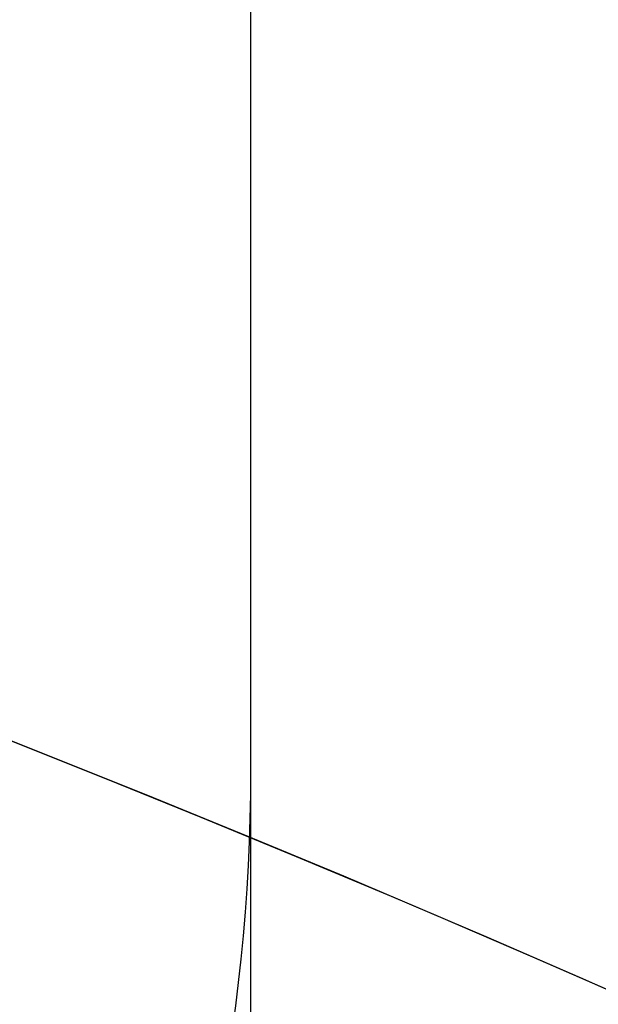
# Model space of a CAD drawing. Header units: millimetres. Extents: x -273 to 273, y -262 to 262.
# Tile 188 of 256: x 0.9641 to 1.054, y 2.4019 to 2.5548. Entities that reach past the tile are written whole.
import ezdxf

# ---------------------------------------------------------------- set-up
doc = ezdxf.new("R2010")
doc.units = ezdxf.units.MM
doc.header["$MEASUREMENT"] = 0
doc.layers.add('Default', color=7, linetype='Continuous', true_color=0x000000)

# ---------------------------------------------------------------- blocks, each defined once
blk = doc.blocks.new('Block 01')
at = {"layer": 'Default', "color": 9, "true_color": 0xbfbfbf, "extrusion": (0.8660254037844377, 0.5000000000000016, -5.279685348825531e-16)}
blk.add_arc((-78.44800649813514, 794.3495265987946, 0.9999999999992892), 80.70000000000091, 206.9628232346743, 345.6440204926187, dxfattribs=at)
at = {"layer": 'Default', "color": 9, "true_color": 0xbfbfbf, "extrusion": (0.8660254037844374, 0.500000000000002, 0)}
blk.add_arc((-78.44800649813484, 794.3495265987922, 0.9999999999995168), 80.70000000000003, 327.7092750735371, 345.6440204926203, dxfattribs=at)
at = {"layer": 'Default', "color": 9, "true_color": 0xbfbfbf, "extrusion": (0.8660251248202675, 0.5000004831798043, 4.920157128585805e-08)}
blk.add_arc((-78.44795629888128, 794.3495472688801, 0.699953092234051), 81.00005451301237, 206.4972365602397, 343.5820834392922, dxfattribs=at)
at = {"layer": 'Default', "color": 9, "true_color": 0xbfbfbf, "extrusion": (0.8660254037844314, 0.5000000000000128, 0)}
for centre, radius, start, end in [((-78.44800649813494, 794.3495265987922, -0.2865147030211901), 80.99999999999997, 204.7187670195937, 344.3612688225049), ((-78.4480064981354, 794.3495265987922), 78.99999999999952, 200.7020724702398, 348.550723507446)]:
    blk.add_arc(centre, radius, start, end, dxfattribs=at)
at = {"layer": 'Default', "color": 9, "true_color": 0xbfbfbf, "extrusion": (0.8660254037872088, 0.4999999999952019, 1.495327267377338e-12)}
blk.add_arc((-78.44800649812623, 794.3495265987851, -0.6999999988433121), 80.99999999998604, 205.9708691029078, 344.9246180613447, dxfattribs=at)
at = {"layer": 'Default', "color": 9, "true_color": 0xbfbfbf, "extrusion": (0.8660257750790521, 0.4999993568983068, -8.259251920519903e-08)}
blk.add_arc((-78.44796545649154, 794.3495442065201, -0.9999507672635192), 80.70004528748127, 206.5528344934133, 346.1401302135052, dxfattribs=at)
at = {"layer": 'Default', "color": 9, "true_color": 0xbfbfbf, "extrusion": (0.8660254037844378, 0.5000000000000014, -3.144865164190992e-16)}
blk.add_arc((-78.44800649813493, 794.3495265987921, -1.000000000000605), 79.29999999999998, 200.1706463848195, 348.5946197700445, dxfattribs=at)
at = {"layer": 'Default', "color": 9, "true_color": 0xbfbfbf, "extrusion": (0.866025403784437, 0.5000000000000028, 3.158154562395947e-16)}
blk.add_arc((-78.44800649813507, 794.3495265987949, -0.7000000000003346), 79.00000000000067, 200.2130654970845, 348.5507235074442, dxfattribs=at)
at = {"layer": 'Default', "color": 9, "true_color": 0xbfbfbf}
for points, knots in [([(0.9999999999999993, 0.9625595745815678, 779.189699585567), (0.9999999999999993, 1.280998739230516, 768.9222849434), (0.9999999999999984, 1.608226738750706, 758.6551502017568), (0.9999999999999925, 2.16290841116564, 741.7134129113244), (0.9999999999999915, 2.385163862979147, 735.0386403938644), (0.9999999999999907, 2.680020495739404, 726.3185048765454), (0.9999999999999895, 2.749496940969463, 724.2730361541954), (0.9999999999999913, 2.950221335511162, 718.3886082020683), (0.9999999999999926, 3.082223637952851, 714.5496747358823), (0.9999999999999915, 3.277304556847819, 708.9117359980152), (0.9999999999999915, 3.339734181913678, 707.1127082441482), (0.9999999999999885, 3.555340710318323, 700.9136911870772), (0.9999999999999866, 3.70928984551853, 696.5137288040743), (0.9999999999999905, 3.950457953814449, 689.6254209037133), (0.9999999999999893, 4.037597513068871, 687.1370725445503), (0.9999999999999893, 4.243346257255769, 681.2464907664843), (0.9999999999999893, 4.361796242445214, 677.8442516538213), (0.9999999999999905, 4.515059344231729, 673.3905213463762), (0.9999999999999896, 4.551104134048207, 672.3390726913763), (0.9999999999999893, 4.654748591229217, 669.3007794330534), (0.9999999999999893, 4.721901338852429, 667.3139195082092), (0.9999999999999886, 4.819302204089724, 664.3890582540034), (0.9999999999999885, 4.850315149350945, 663.4510824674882), (0.9999999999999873, 4.939106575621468, 660.7418510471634), (0.9999999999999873, 4.996199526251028, 658.9705727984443), (0.9999999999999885, 5.078196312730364, 656.3635239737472), (0.9999999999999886, 5.104171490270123, 655.5277872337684), (0.9999999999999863, 5.178117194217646, 653.1145003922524), (0.9999999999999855, 5.225159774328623, 651.5369216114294), (0.9999999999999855, 5.29177571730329, 649.2151569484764), (0.9999999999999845, 5.312728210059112, 648.4710108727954), (0.9999999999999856, 5.371892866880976, 646.3223061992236), (0.9999999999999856, 5.408934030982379, 644.9177149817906), (0.9999999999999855, 5.460257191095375, 642.8504632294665), (0.9999999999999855, 5.476222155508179, 642.1878448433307), (0.9999999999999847, 5.520726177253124, 640.2741157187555), (0.9999999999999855, 5.547853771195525, 639.0229716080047), (0.9999999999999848, 5.58403775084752, 637.1812211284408), (0.9999999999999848, 5.595070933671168, 636.5906540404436), (0.9999999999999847, 5.633113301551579, 634.4275768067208), (0.9999999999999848, 5.656253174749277, 632.854995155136), (0.9999999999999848, 5.683104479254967, 630.3453829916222), (0.9999999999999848, 5.690876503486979, 629.4083981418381), (0.9999999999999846, 5.704959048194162, 626.7757251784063), (0.9999999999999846, 5.705103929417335, 625.0799908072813), (0.9999999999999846, 5.686627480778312, 622.6148386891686), (0.9999999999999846, 5.678186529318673, 621.8453577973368), (0.9999999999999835, 5.64545024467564, 619.6685621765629), (0.9999999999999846, 5.613843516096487, 618.2613429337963), (0.9999999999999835, 5.547641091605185, 616.2076259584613), (0.9999999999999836, 5.523868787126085, 615.5607945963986), (0.9999999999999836, 5.446622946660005, 613.7124725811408), (0.9999999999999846, 5.385124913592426, 612.5113068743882), (0.9999999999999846, 5.275243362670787, 610.7489796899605), (0.9999999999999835, 5.237283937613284, 610.1871802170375), (0.9999999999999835, 5.118499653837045, 608.5617062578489), (0.9999999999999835, 5.029625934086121, 607.4986175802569), (0.9999999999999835, 4.881019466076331, 605.9291952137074), (0.9999999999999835, 4.83032082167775, 605.4220101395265), (0.9999999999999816, 4.673910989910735, 603.9353326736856), (0.9999999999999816, 4.560934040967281, 602.956608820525), (0.9999999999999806, 4.379236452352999, 601.5028346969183), (0.9999999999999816, 4.317553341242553, 601.0269018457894), (0.9999999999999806, 4.12857482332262, 599.6160337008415), (0.9999999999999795, 3.995433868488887, 598.6818870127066), (0.9999999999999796, 3.786684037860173, 597.287361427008), (0.9999999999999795, 3.716032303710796, 596.826235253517), (0.9999999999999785, 3.50066539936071, 595.4488499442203), (0.9999999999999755, 3.351765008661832, 594.5332490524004), (0.9999999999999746, 3.122282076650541, 593.1623081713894), (0.9999999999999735, 3.044892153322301, 592.7064300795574), (0.9999999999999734, 2.732205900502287, 590.8863798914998), (0.9999999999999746, 2.48970919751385, 589.5234549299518), (0.9999999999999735, 2.078471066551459, 587.25494673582), (0.9999999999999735, 1.91220008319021, 586.3489072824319), (0.9999999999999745, 1.410808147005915, 583.632654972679), (0.9999999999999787, 1.072868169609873, 581.822963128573), (0.9999999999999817, 0.5711502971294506, 579.1065381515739), (0.9999999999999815, 0.4046971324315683, 578.2002993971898), (0.9999999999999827, -0.09076097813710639, 575.4739079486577), (0.9999999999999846, -0.4145497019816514, 573.6527914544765), (0.9999999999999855, -0.8824460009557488, 570.9120456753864), (0.9999999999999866, -1.035911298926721, 569.9940308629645), (0.9999999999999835, -1.488219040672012, 567.219143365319), (0.9999999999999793, -1.775493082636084, 565.3603697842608), (0.9999999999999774, -2.18030329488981, 562.5551785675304), (0.9999999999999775, -2.311710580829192, 561.6107802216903), (0.9999999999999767, -2.6956154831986, 558.739862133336), (0.9999999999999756, -2.932182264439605, 556.8112103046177), (0.9999999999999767, -3.257130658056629, 553.8923683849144), (0.9999999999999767, -3.36147088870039, 552.9039599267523), (0.9999999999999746, -3.663546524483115, 549.8806416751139), (0.9999999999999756, -3.843391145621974, 547.8439591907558), (0.9999999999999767, -4.083989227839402, 544.7530731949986), (0.9999999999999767, -4.160288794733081, 543.7000679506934), (0.9999999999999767, -4.379039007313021, 540.4594946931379), (0.9999999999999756, -4.504346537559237, 538.2707934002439), (0.9999999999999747, -4.668144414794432, 534.9404097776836), (0.9999999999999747, -4.719466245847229, 533.7993364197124), (0.9999999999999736, -4.865625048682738, 530.2683522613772), (0.9999999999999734, -4.946798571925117, 527.8778965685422), (0.9999999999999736, -5.053184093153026, 524.2318923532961), (0.9999999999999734, -5.086627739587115, 522.9765634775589), (0.9999999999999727, -5.166318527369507, 519.7554249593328), (0.9999999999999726, -5.209125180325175, 517.7895314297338), (0.9999999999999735, -5.261845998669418, 515.1450833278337), (0.9999999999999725, -5.274934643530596, 514.4665890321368), (0.9999999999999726, -5.313790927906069, 512.3949672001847), (0.9999999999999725, -5.338397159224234, 511.0018180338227), (0.9999999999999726, -5.374120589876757, 508.8936473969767), (0.9999999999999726, -5.385971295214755, 508.1786381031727), (0.9999999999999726, -5.421515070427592, 505.9960504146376), (0.9999999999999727, -5.44455021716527, 504.5284613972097), (0.9999999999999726, -5.478716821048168, 502.3080902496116), (0.9999999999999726, -5.490179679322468, 501.5553131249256), (0.9999999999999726, -5.524920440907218, 499.2587152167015), (0.9999999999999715, -5.547960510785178, 497.7148908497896), (0.9999999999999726, -5.582803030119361, 495.3799789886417), (0.9999999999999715, -5.594605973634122, 494.5888914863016), (0.9999999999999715, -5.630680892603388, 492.1773672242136), (0.9999999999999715, -5.655055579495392, 490.5569319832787), (0.9999999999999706, -5.692442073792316, 488.1072702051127), (0.9999999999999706, -5.705190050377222, 487.2780396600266), (0.9999999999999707, -5.74436228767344, 484.7528019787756), (0.9999999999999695, -5.771155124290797, 483.0568005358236), (0.9999999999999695, -5.812589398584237, 480.4943105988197), (0.9999999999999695, -5.826764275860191, 479.6278145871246), (0.9999999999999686, -5.870422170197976, 476.9922073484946), (0.9999999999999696, -5.900470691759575, 475.2231054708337), (0.9999999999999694, -5.94709219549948, 472.5518411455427), (0.9999999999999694, -5.963052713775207, 471.6496680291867), (0.9999999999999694, -6.012209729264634, 468.9091680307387), (0.9999999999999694, -6.046105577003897, 467.0708536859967), (0.9999999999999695, -6.098688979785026, 464.2970022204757), (0.9999999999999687, -6.116670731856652, 463.3614517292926), (0.9999999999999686, -6.171965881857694, 460.5236705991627), (0.9999999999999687, -6.210054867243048, 458.6214550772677), (0.9999999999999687, -6.269009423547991, 455.7533387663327), (0.9999999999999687, -6.289124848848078, 454.7874225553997), (0.9999999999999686, -6.350823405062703, 451.8621084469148), (0.9999999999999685, -6.393205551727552, 449.9027274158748), (0.9999999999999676, -6.458574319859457, 446.9508051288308), (0.9999999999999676, -6.480812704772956, 445.9582472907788), (0.9999999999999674, -6.548807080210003, 442.9572863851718), (0.9999999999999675, -6.595336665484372, 440.9489008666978), (0.9999999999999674, -6.666795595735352, 437.9257695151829), (0.9999999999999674, -6.691023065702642, 436.9110070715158), (0.9999999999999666, -6.764833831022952, 433.8484250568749), (0.9999999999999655, -6.815119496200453, 431.8006224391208), (0.9999999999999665, -6.891976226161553, 428.7210187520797), (0.9999999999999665, -6.917935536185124, 427.689202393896), (0.9999999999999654, -7.023149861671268, 423.5381438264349), (0.9999999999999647, -7.103971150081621, 420.4189414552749), (0.9999999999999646, -7.241138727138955, 415.2075659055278), (0.9999999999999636, -7.296784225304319, 413.1153741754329), (0.9999999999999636, -7.437003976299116, 407.8807120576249), (0.9999999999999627, -7.522078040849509, 404.7382550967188), (0.9999999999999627, -7.635937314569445, 400.5500160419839), (0.9999999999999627, -7.664407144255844, 399.5042253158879), (0.9999999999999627, -7.749700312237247, 396.3732967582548), (0.9999999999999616, -7.806582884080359, 394.2881605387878), (0.9999999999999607, -7.891672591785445, 391.1648765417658), (0.9999999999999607, -7.919936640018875, 390.1267303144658), (0.9999999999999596, -8.004297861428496, 387.0239288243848), (0.9999999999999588, -8.060283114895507, 384.9592705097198), (0.9999999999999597, -8.14361918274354, 381.8691233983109), (0.9999999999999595, -8.171199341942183, 380.8436407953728), (0.9999999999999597, -8.253224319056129, 377.7832600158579), (0.9999999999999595, -8.307391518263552, 375.7483543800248), (0.9999999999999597, -8.387610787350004, 372.7048750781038), (0.9999999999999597, -8.414063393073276, 371.6963119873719), (0.9999999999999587, -8.492453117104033, 368.6903561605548), (0.9999999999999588, -8.54395021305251, 366.6929519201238), (0.9999999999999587, -8.619791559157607, 363.7073823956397), (0.9999999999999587, -8.644707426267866, 362.7192316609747), (0.9999999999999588, -8.718267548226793, 359.7774156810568), (0.9999999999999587, -8.766311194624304, 357.8237353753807), (0.9999999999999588, -8.836616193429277, 354.9050284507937), (0.9999999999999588, -8.859620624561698, 353.9400197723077), (0.9999999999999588, -8.927260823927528, 351.0697687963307), (0.9999999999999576, -8.971136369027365, 349.1645085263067), (0.9999999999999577, -9.034850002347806, 346.3193275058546), (0.9999999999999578, -9.055602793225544, 345.3794272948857), (0.9999999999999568, -9.116336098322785, 342.5858762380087), (0.9999999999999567, -9.155397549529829, 340.7322053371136), (0.9999999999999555, -9.21156898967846, 337.9649235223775), (0.9999999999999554, -9.229764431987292, 337.0513347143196), (0.9999999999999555, -9.282706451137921, 334.3373276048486), (0.9999999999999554, -9.31637641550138, 332.5368882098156), (0.9999999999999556, -9.364159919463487, 329.8495882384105), (0.9999999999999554, -9.379526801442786, 328.9627500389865), (0.9999999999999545, -9.423894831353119, 326.3288391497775), (0.9999999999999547, -9.451664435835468, 324.5817456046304), (0.9999999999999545, -9.490320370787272, 321.9742184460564), (0.9999999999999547, -9.502621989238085, 321.1138059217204), (0.9999999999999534, -9.53931983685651, 318.4428241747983), (0.9999999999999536, -9.562072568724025, 316.6322322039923), (0.9999999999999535, -9.59311716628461, 313.8735154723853), (0.9999999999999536, -9.60313404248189, 312.9254102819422), (0.9999999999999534, -9.630812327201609, 310.1118496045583), (0.9999999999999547, -9.646493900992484, 308.2463744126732), (0.9999999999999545, -9.665478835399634, 305.4627481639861), (0.9999999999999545, -9.671023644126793, 304.5446125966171), (0.9999999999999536, -9.689922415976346, 300.9248933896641), (0.9999999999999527, -9.697519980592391, 298.223278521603), (0.9999999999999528, -9.697964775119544, 293.7590302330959), (0.9999999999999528, -9.695019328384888, 291.9963982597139), (0.9999999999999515, -9.679547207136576, 287.6344381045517), (0.9999999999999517, -9.663126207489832, 285.0351232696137), (0.9999999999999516, -9.631127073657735, 281.5788330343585), (0.9999999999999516, -9.62236325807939, 280.7217952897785), (0.9999999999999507, -9.593669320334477, 278.1613667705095), (0.9999999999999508, -9.571257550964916, 276.4580037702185), (0.9999999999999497, -9.532633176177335, 273.9073598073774), (0.9999999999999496, -9.518965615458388, 273.0600403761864), (0.9999999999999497, -9.461142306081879, 269.6828585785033), (0.9999999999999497, -9.410324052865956, 267.1531103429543), (0.9999999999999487, -9.274660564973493, 261.2689274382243), (0.9999999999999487, -9.184113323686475, 257.9146251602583), (0.9999999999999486, -9.080691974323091, 254.5607204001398)], [-52.550842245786, -52.550842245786, -52.550842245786, -52.550842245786, -49.46913893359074, -49.46913893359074, -47.4655976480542, -47.4655976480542, -46.85160315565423, -46.85160315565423, -45.69924249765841, -45.69924249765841, -45.15920929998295, -45.15920929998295, -43.83841285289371, -43.83841285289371, -43.09145074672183, -43.09145074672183, -42.07016064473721, -42.07016064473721, -41.75454075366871, -41.75454075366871, -41.15814246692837, -41.15814246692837, -40.87659596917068, -40.87659596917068, -40.34493663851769, -40.34493663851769, -40.0940945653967, -40.0940945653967, -39.62061078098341, -39.62061078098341, -39.39727851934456, -39.39727851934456, -38.97575503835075, -38.97575503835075, -38.7769118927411, -38.7769118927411, -38.40148105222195, -38.40148105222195, -38.22428011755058, -38.22428011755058, -37.75245740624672, -37.75245740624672, -37.47135337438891, -37.47135337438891, -36.96264374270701, -36.96264374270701, -36.73178726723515, -36.73178726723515, -36.30953076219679, -36.30953076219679, -36.11535254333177, -36.11535254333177, -35.75454985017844, -35.75454985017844, -35.58562806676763, -35.58562806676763, -35.26560732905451, -35.26560732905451, -35.11269552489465, -35.11269552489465, -34.81714271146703, -34.81714271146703, -34.67317006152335, -34.67317006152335, -34.3901024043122, -34.3901024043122, -34.25015097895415, -34.25015097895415, -33.97186621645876, -33.97186621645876, -33.83314642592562, -33.83314642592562, -33.41785203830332, -33.41785203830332, -33.14150159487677, -33.14150159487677, -32.58920977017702, -32.58920977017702, -32.31279060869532, -32.31279060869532, -31.75789578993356, -31.75789578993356, -31.47867158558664, -31.47867158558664, -30.91444265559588, -30.91444265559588, -30.62839736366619, -30.62839736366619, -30.04550089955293, -30.04550089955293, -29.74733536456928, -29.74733536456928, -29.13398988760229, -29.13398988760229, -28.81726423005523, -28.81726423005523, -28.15960618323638, -28.15960618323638, -27.81694073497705, -27.81694073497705, -27.09940437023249, -27.09940437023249, -26.72267315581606, -26.72267315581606, -26.1327670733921, -26.1327670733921, -25.92918096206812, -25.92918096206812, -25.51117119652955, -25.51117119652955, -25.29663895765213, -25.29663895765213, -24.85630806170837, -24.85630806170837, -24.63044874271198, -24.63044874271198, -24.16724985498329, -24.16724985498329, -23.9298971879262, -23.9298971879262, -23.44371162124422, -23.44371162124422, -23.1949130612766, -23.1949130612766, -22.68604916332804, -22.68604916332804, -22.42606558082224, -22.42606558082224, -21.89525851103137, -21.89525851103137, -21.62456422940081, -21.62456422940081, -21.07297624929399, -21.07297624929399, -20.7922592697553, -20.7922592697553, -20.22148029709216, -20.22148029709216, -19.93164261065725, -19.93164261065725, -19.3436908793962, -19.3436908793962, -19.04584880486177, -19.04584880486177, -18.44317153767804, -18.44317153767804, -18.13865605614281, -18.13865605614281, -17.52413012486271, -17.52413012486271, -17.21448726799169, -17.21448726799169, -16.2784125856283, -16.2784125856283, -15.6505331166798, -15.6505331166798, -14.70745062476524, -14.70745062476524, -14.39359716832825, -14.39359716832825, -13.76782357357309, -13.76782357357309, -13.45626429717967, -13.45626429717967, -12.83663912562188, -12.83663912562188, -12.52888309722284, -12.52888309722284, -11.91819516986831, -11.91819516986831, -11.61552218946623, -11.61552218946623, -11.01610182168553, -11.01610182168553, -10.71956238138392, -10.71956238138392, -10.13328115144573, -10.13328115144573, -9.843696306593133, -9.843696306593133, -9.27196677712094, -9.27196677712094, -8.989928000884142, -8.989928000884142, -8.433703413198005, -8.433703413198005, -8.159572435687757, -8.159572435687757, -7.619346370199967, -7.619346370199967, -7.353254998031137, -7.353254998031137, -6.829060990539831, -6.829060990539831, -6.570910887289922, -6.570910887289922, -6.027690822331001, -6.027690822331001, -5.743243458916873, -5.743243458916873, -5.18358175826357, -5.18358175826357, -4.908136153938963, -4.908136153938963, -4.097651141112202, -4.097651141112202, -3.568861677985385, -3.568861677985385, -2.789054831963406, -2.789054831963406, -2.531930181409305, -2.531930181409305, -2.020878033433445, -2.020878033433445, -1.766649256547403, -1.766649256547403, -1.007574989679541, -1.007574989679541, -0.000925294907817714, -0.000925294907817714, -0.000925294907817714, -0.000925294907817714]), ([(0.9999999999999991, -0.2052013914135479, 771.7291281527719), (0.9999999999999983, 0.03975907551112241, 763.9344681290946), (0.9999999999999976, 0.2898410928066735, 756.1399690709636), (0.9999999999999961, 0.7635466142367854, 741.6708128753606), (0.9999999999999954, 0.9858062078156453, 734.9961111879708), (0.9999999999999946, 1.280655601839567, 726.2760610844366), (0.9999999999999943, 1.350131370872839, 724.2306072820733), (0.9999999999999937, 1.550852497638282, 718.3462274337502), (0.9999999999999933, 1.682852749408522, 714.5073271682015), (0.9999999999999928, 1.877930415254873, 708.8694455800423), (0.9999999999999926, 1.940358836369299, 707.070441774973), (0.9999999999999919, 2.1559601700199, 700.871538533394), (0.9999999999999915, 2.309905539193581, 696.4716660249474), (0.9999999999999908, 2.551066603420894, 689.5835586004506), (0.9999999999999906, 2.638202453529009, 687.0953208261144), (0.9999999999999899, 2.843937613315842, 681.2051568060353), (0.9999999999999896, 2.962378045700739, 677.8032248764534), (0.9999999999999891, 3.115628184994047, 673.3499515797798), (0.999999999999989, 3.151668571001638, 672.2986527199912), (0.9999999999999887, 3.255297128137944, 669.2608965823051), (0.9999999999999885, 3.32243878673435, 667.2744239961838), (0.9999999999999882, 3.419822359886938, 664.3501933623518), (0.9999999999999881, 3.450828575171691, 663.4124608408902), (0.9999999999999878, 3.539596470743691, 660.704074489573), (0.9999999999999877, 3.596673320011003, 658.9333980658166), (0.9999999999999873, 3.678645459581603, 656.3273161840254), (0.9999999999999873, 3.704611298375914, 655.4919445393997), (0.999999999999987, 3.778525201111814, 653.0798993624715), (0.9999999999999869, 3.825546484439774, 651.503197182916), (0.9999999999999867, 3.892130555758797, 649.1828278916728), (0.9999999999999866, 3.913071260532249, 648.4392005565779), (0.9999999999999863, 3.972196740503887, 646.2922325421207), (0.9999999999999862, 4.009212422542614, 644.8888592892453), (0.999999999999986, 4.060498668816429, 642.8235324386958), (0.9999999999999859, 4.076450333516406, 642.161620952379), (0.9999999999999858, 4.120911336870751, 640.2502285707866), (0.9999999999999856, 4.14801225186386, 639.0007143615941), (0.9999999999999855, 4.184159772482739, 637.1615244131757), (0.9999999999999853, 4.19518031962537, 636.57188790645), (0.9999999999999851, 4.233168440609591, 634.4129167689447), (0.999999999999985, 4.256278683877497, 632.8435107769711), (0.9999999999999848, 4.283098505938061, 630.3395495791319), (0.9999999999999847, 4.290862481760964, 629.4050399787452), (0.9999999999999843, 4.3049359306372, 626.7807965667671), (0.9999999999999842, 4.305114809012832, 625.0910165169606), (0.999999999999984, 4.286757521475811, 622.6353096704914), (0.9999999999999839, 4.278371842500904, 621.8693201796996), (0.9999999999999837, 4.245857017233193, 619.7039926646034), (0.9999999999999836, 4.21447517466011, 618.3047490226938), (0.9999999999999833, 4.148732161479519, 616.2634379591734), (0.9999999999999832, 4.12514340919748, 615.6210389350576), (0.9999999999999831, 4.048541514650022, 613.7866823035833), (0.999999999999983, 3.987582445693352, 612.5950460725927), (0.9999999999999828, 3.878670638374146, 610.8472161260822), (0.9999999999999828, 3.841069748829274, 610.2903893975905), (0.9999999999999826, 3.723445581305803, 608.6798807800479), (0.9999999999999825, 3.635454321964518, 607.6267784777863), (0.9999999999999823, 3.488318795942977, 606.0721949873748), (0.9999999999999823, 3.438128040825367, 605.569870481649), (0.9999999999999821, 3.283251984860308, 604.0971539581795), (0.999999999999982, 3.171363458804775, 603.1275236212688), (0.9999999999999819, 2.991376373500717, 601.6869588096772), (0.9999999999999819, 2.930246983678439, 601.2151505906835), (0.9999999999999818, 2.742844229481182, 599.8156275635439), (0.9999999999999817, 2.610761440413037, 598.8886963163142), (0.9999999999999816, 2.403598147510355, 597.5044463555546), (0.9999999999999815, 2.333431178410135, 597.0463870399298), (0.9999999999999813, 2.119379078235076, 595.6771341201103), (0.9999999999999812, 1.971324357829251, 594.7665961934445), (0.9999999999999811, 1.743064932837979, 593.402754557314), (0.9999999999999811, 1.666031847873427, 592.9489163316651), (0.999999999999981, 1.354493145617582, 591.1353137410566), (0.9999999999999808, 1.112800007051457, 589.7767941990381), (0.9999999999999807, 0.7026845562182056, 587.5143018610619), (0.9999999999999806, 0.5367179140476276, 586.6098754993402), (0.9999999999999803, 0.035694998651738, 583.8955381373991), (0.9999999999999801, -0.3021880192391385, 582.0861495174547), (0.9999999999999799, -0.8040808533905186, 579.3688656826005), (0.9999999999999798, -0.9707572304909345, 578.4614631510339), (0.9999999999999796, -1.467305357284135, 575.7292890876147), (0.9999999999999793, -1.791945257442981, 573.9035507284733), (0.9999999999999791, -2.261264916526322, 571.1548994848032), (0.999999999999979, -2.415306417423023, 570.2336020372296), (0.9999999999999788, -2.869558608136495, 567.4473514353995), (0.9999999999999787, -3.158147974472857, 565.5804883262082), (0.9999999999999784, -3.564914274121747, 562.762602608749), (0.9999999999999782, -3.697004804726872, 561.8136061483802), (0.999999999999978, -4.082972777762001, 558.9282844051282), (0.9999999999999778, -4.320842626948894, 556.9898160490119), (0.9999999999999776, -4.647599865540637, 554.0561529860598), (0.9999999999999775, -4.752521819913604, 553.0627493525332), (0.9999999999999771, -5.056228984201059, 550.0247599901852), (0.999999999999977, -5.237049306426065, 547.9783932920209), (0.9999999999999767, -5.478921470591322, 544.8733274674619), (0.9999999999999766, -5.555603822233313, 543.8158340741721), (0.9999999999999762, -5.775360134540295, 540.5628881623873), (0.999999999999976, -5.90123965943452, 538.3662981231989), (0.9999999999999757, -6.065739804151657, 535.024765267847), (0.9999999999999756, -6.117259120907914, 533.8804352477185), (0.9999999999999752, -6.263903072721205, 530.3412794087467), (0.999999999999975, -6.345337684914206, 527.9459071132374), (0.9999999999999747, -6.452022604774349, 524.2933648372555), (0.9999999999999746, -6.48554370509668, 523.036415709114), (0.9999999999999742, -6.565390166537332, 519.8121244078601), (0.999999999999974, -6.608270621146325, 517.8446980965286), (0.9999999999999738, -6.661070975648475, 515.1984166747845), (0.9999999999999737, -6.674175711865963, 514.5196220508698), (0.9999999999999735, -6.713072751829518, 512.4473730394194), (0.9999999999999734, -6.737701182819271, 511.0538969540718), (0.9999999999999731, -6.773451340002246, 508.9453584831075), (0.9999999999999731, -6.785308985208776, 508.2303083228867), (0.9999999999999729, -6.820868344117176, 506.0478120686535), (0.9999999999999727, -6.843910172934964, 504.5803553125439), (0.9999999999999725, -6.878081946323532, 502.3602769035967), (0.9999999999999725, -6.889545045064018, 501.6076602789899), (0.9999999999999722, -6.924282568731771, 499.3117057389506), (0.999999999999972, -6.947317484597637, 497.7683642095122), (0.9999999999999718, -6.98214837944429, 495.4342466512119), (0.9999999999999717, -6.993946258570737, 494.6434706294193), (0.9999999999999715, -7.030002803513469, 492.2329982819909), (0.9999999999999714, -7.054362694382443, 490.6133034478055), (0.9999999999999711, -7.091723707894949, 488.1648017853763), (0.999999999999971, -7.104462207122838, 487.3359909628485), (0.9999999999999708, -7.143603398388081, 484.8120925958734), (0.9999999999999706, -7.170373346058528, 483.1170107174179), (0.9999999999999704, -7.211770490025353, 480.5559323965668), (0.9999999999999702, -7.225932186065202, 479.689928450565), (0.99999999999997, -7.269548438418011, 477.05584621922), (0.9999999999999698, -7.299567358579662, 475.2877772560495), (0.9999999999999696, -7.346142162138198, 472.6180800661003), (0.9999999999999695, -7.362086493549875, 471.7164411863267), (0.9999999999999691, -7.411193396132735, 468.9775661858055), (0.999999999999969, -7.445054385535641, 467.1403425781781), (0.9999999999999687, -7.497583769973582, 464.3681326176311), (0.9999999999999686, -7.515547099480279, 463.4331329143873), (0.9999999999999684, -7.570786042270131, 460.5970035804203), (0.9999999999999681, -7.608836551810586, 458.6958890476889), (0.9999999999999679, -7.667732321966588, 455.8294188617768), (0.9999999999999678, -7.687827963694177, 454.8640478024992), (0.9999999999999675, -7.749466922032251, 451.9403483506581), (0.9999999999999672, -7.791808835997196, 449.9820368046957), (0.999999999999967, -7.8571169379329, 447.0317037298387), (0.9999999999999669, -7.879335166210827, 446.039665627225), (0.9999999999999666, -7.947269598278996, 443.040224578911), (0.9999999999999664, -7.993759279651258, 441.0328391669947), (0.9999999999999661, -8.065158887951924, 438.0111839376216), (0.999999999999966, -8.089366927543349, 436.996897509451), (0.9999999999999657, -8.16312078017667, 433.935686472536), (0.9999999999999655, -8.213369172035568, 431.8887788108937), (0.9999999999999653, -8.29017147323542, 428.8104846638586), (0.9999999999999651, -8.316113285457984, 427.779082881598), (0.9999999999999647, -8.421262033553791, 423.6295282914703), (0.9999999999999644, -8.502036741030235, 420.5114153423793), (0.9999999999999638, -8.639134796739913, 415.301706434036), (0.9999999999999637, -8.694756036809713, 413.2100918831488), (0.9999999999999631, -8.834924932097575, 407.9766352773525), (0.9999999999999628, -8.919974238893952, 404.8348066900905), (0.9999999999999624, -9.033806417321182, 400.6473439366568), (0.9999999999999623, -9.062271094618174, 399.6017010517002), (0.999999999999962, -9.147552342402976, 396.4711265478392), (0.9999999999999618, -9.204429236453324, 394.3861965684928), (0.9999999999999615, -9.289513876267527, 391.2631780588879), (0.9999999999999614, -9.31777740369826, 390.2250910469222), (0.999999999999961, -9.402140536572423, 387.1223808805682), (0.9999999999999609, -9.458129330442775, 385.0577547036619), (0.9999999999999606, -9.541474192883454, 381.9676132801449), (0.9999999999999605, -9.569058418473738, 380.9421041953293), (0.9999999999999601, -9.651098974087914, 377.8815598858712), (0.9999999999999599, -9.705278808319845, 375.8465172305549), (0.9999999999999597, -9.785520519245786, 372.8027908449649), (0.9999999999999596, -9.811981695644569, 371.7941176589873), (0.9999999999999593, -9.890400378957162, 368.7877490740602), (0.999999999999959, -9.941918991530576, 366.7900421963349), (0.9999999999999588, -10.0177960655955, 363.8039778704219), (0.9999999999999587, -10.04272487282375, 362.8156349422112), (0.9999999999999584, -10.11632688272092, 359.8731611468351), (0.9999999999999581, -10.16440059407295, 357.9190152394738), (0.9999999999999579, -10.23475404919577, 354.9995696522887), (0.9999999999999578, -10.25777558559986, 354.034287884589), (0.9999999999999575, -10.32546992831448, 351.163137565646), (0.9999999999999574, -10.36938359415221, 349.2572510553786), (0.999999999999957, -10.433157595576, 346.4110910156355), (0.9999999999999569, -10.45393136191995, 345.4708380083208), (0.9999999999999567, -10.51473010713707, 342.6761499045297), (0.9999999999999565, -10.55383703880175, 340.8216947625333), (0.9999999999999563, -10.61007961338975, 338.0531977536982), (0.9999999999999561, -10.62829949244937, 337.1391779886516), (0.9999999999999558, -10.68131693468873, 334.4238014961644), (0.9999999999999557, -10.71503879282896, 332.6224236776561), (0.9999999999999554, -10.762902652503, 329.9336785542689), (0.9999999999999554, -10.7782968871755, 329.0463336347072), (0.999999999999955, -10.8227485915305, 326.410829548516), (0.9999999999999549, -10.85057526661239, 324.6626495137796), (0.9999999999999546, -10.88931877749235, 322.0534572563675), (0.9999999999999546, -10.90164996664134, 321.1924661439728), (0.9999999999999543, -10.93844127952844, 318.5196234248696), (0.9999999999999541, -10.96125860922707, 316.7077490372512), (0.9999999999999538, -10.99240361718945, 313.9470411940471), (0.9999999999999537, -11.00245550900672, 312.9982273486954), (0.9999999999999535, -11.03023938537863, 310.1824642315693), (0.9999999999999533, -11.04599193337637, 308.3154951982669), (0.9999999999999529, -11.0650839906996, 305.5295941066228), (0.9999999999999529, -11.07066441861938, 304.6106776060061), (0.9999999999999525, -11.08970462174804, 300.9877286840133), (0.9999999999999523, -11.09740779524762, 298.2836648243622), (0.9999999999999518, -11.09802542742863, 293.8152786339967), (0.9999999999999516, -11.09514746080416, 292.0509579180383), (0.9999999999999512, -11.07983907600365, 287.6847548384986), (0.9999999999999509, -11.06351255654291, 285.0828856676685), (0.9999999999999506, -11.03163321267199, 281.6231920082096), (0.9999999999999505, -11.02289856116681, 280.7653054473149), (0.9999999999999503, -10.99429016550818, 278.2023441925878), (0.99999999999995, -10.97193319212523, 276.4972971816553), (0.9999999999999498, -10.9333871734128, 273.9441370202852), (0.9999999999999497, -10.91974508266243, 273.0959854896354), (0.9999999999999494, -10.86202136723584, 269.7155293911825), (0.9999999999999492, -10.81127225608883, 267.1833387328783), (0.9999999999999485, -10.67568597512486, 261.2905291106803), (0.9999999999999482, -10.58511832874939, 257.9300429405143), (0.9999999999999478, -10.48135596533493, 254.5607203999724)], [0.742078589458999, 0.742078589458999, 0.742078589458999, 0.742078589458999, 3.081672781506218, 3.081672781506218, 5.085228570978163, 5.085228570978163, 5.699229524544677, 5.699229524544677, 6.851600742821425, 6.851600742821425, 7.391636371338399, 7.391636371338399, 8.712429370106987, 8.712429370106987, 9.459371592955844, 9.459371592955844, 10.48058769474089, 10.48058769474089, 10.79616825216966, 10.79616825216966, 11.39246091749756, 11.39246091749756, 11.6739394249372, 11.6739394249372, 12.20542761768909, 12.20542761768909, 12.45616459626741, 12.45616459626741, 12.92939376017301, 12.92939376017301, 13.15257433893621, 13.15257433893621, 13.57373986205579, 13.57373986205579, 13.77237444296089, 13.77237444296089, 14.14732293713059, 14.14732293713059, 14.32424782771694, 14.32424782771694, 14.79512620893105, 14.79512620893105, 15.07549266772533, 15.07549266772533, 15.5824250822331, 15.5824250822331, 15.81223812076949, 15.81223812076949, 16.2321086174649, 16.2321086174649, 16.42495946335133, 16.42495946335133, 16.78290532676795, 16.78290532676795, 16.95033443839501, 16.95033443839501, 17.2673534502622, 17.2673534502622, 17.41880188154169, 17.41880188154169, 17.71161253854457, 17.71161253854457, 17.85433926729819, 17.85433926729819, 18.13522422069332, 18.13522422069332, 18.27424665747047, 18.27424665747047, 18.55099645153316, 18.55099645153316, 18.68909745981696, 18.68909745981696, 19.10305581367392, 19.10305581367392, 19.37891870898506, 19.37891870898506, 19.93112780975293, 19.93112780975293, 20.20790738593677, 20.20790738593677, 20.76422196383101, 20.76422196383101, 21.04445097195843, 21.04445097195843, 21.61114858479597, 21.61114858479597, 21.89859350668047, 21.89859350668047, 22.48447090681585, 22.48447090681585, 22.78415035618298, 22.78415035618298, 23.40042640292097, 23.40042640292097, 23.71850893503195, 23.71850893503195, 24.37855119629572, 24.37855119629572, 24.72220143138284, 24.72220143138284, 25.44122734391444, 25.44122734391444, 25.81845179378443, 25.81845179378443, 26.40882859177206, 26.40882859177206, 26.61250850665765, 26.61250850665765, 27.03062390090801, 27.03062390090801, 27.24517225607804, 27.24517225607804, 27.6854713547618, 27.6854713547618, 27.91128655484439, 27.91128655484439, 28.37434883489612, 28.37434883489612, 28.61161227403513, 28.61161227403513, 29.09758433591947, 29.09758433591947, 29.34626138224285, 29.34626138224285, 29.85485839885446, 29.85485839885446, 30.11469894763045, 30.11469894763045, 30.64520548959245, 30.64520548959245, 30.91574426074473, 30.91574426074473, 31.46701470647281, 31.46701470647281, 31.74757137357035, 31.74757137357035, 32.31803005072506, 32.31803005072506, 32.60770926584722, 32.60770926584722, 33.19535043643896, 33.19535043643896, 33.49304179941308, 33.49304179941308, 34.09542957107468, 34.09542957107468, 34.39980757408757, 34.39980757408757, 35.01407576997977, 35.01407576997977, 35.32359967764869, 35.32359967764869, 36.2593639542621, 36.2593639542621, 36.88708132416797, 36.88708132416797, 37.82999197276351, 37.82999197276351, 38.14380664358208, 38.14380664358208, 38.76952949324, 38.76952949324, 39.08107655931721, 39.08107655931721, 39.70070316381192, 39.70070316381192, 40.00847265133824, 40.00847265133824, 40.61921265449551, 40.61921265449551, 40.92192411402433, 40.92192411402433, 41.52144609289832, 41.52144609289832, 41.81804855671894, 41.81804855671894, 42.40448009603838, 42.40448009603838, 42.69415212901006, 42.69415212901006, 43.26607993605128, 43.26607993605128, 43.54822969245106, 43.54822969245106, 44.10469970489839, 44.10469970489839, 44.37896497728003, 44.37896497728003, 44.9194824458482, 44.9194824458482, 45.18573069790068, 45.18573069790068, 45.71026023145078, 45.71026023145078, 45.96858862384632, 45.96858862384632, 46.5122033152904, 46.5122033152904, 46.7968684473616, 46.7968684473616, 47.3569884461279, 47.3569884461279, 47.63267330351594, 47.63267330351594, 48.44390755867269, 48.44390755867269, 48.9732130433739, 48.9732130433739, 49.75379990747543, 49.75379990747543, 50.01118368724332, 50.01118368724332, 50.52274989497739, 50.52274989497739, 50.77723268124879, 50.77723268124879, 51.53705264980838, 51.53705264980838, 52.5455749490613, 52.5455749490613, 52.5455749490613, 52.5455749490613])]:
    blk.add_open_spline(points, degree=3, knots=knots, dxfattribs=at)
blk.add_open_spline([(0.6999999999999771, -2.140734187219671, 560.625946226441), (0.7785398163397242, -2.140734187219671, 560.625946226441), (0.9347173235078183, -2.205440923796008, 560.6345987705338), (1.000000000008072, -2.360240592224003, 560.6552984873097), (0.9999999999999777, -2.438087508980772, 560.6657081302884)], degree=3, dxfattribs=at)

msp = doc.modelspace()

# ---------------------------------------------------------------- linework, layer by layer
at = {"layer": 'Default', "color": 9, "true_color": 0xbfbfbf}
for centre, radius in [((2.48689957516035e-13, 4.67546815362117e-14, -579.6680000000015), 16), ((1.76744971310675e-13, 1.17676755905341e-15, -67.067876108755), 3.5), ((1.502247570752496e-14, 1.572370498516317e-15, -65.41749310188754), 3.5), ((1.766383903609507e-13, 3.113232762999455e-15, -62.66787610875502), 3), ((1.76717114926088e-13, 1.682889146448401e-15, -65.91787610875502), 2.625), ((2.48689957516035e-13, 4.217312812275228e-14, -582.5224783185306), 2.552031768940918), ((2.581645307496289e-14, 3.38909400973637e-15, -61.26787610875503), 2.4585)]:
    msp.add_circle(centre, radius, dxfattribs=at)
for centre, radius, start, end in [((-1.395194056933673e-13, 8.22590239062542e-15), 100.8499999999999, 0.002522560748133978, 180), ((-1.324139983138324e-13, 1.730501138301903e-14, -43.99999999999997), 100.8499999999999, 0.002522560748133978, 180), ((-3.8628076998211e-14, 1.277357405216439e-14, -22), 100.85, 0.002522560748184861, 270), ((3.505158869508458e-14, 1.727075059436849e-14, -44), 100.0500000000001, 0.002522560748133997, 180.0000000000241), ((3.320097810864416e-14, 8.206820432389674e-15), 100.0500000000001, 0.002522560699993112, 180), ((-3.8628076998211e-14, 1.277357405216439e-14, -22), 100.05, 0.00252256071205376, 270), ((2.486899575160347e-13, 4.820173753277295e-14, -579.1680000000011), 15.99999999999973, 269.9999999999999, 89.99999999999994), ((2.48689957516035e-13, 4.464902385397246e-14, -580.168000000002), 16, 270, 89.99999999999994), ((2.486899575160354e-13, 7.48470901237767e-14, -578.6680000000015), 15.49999999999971, 269.9999999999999, 89.9999999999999), ((2.486899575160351e-13, 2.749419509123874e-14, -591.6680000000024), 7.5, 14.96623824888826, 165.0337617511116), ((2.486899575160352e-13, 9.565976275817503e-15, -603.1680000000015), 7.499999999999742, 269.9999999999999, 89.99999999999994), ((2.486899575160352e-13, 4.598129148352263e-14, -580.1680000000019), 7.500000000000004, 270, 89.99999999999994), ((2.48689957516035e-13, 7.789619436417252e-15, -603.668000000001), 6.999999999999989, 269.9999999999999, 89.9999999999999), ((2.486899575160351e-13, 2.428411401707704e-14, -593.6680000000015), 4.4585, 17.25956172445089, 162.7404382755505), ((2.48689957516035e-13, 7.345530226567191e-15, -603.6680000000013), 4.458500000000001, 270, 89.99999999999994), ((2.486344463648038e-13, 1.275439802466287e-14, -583.6680000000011), 4.45849999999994, 277.9224263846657, 89.9999999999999), ((2.448644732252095e-14, 7.79312288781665e-15, -62.8678761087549), 4.449999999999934, 59.47667614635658, 239.4766761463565), ((2.185933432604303e-14, -9.758911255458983e-15, -59.66787610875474), 4.450000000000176, 59.47667614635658, 239.4766761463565), ((2.410389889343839e-14, 7.796626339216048e-15, -62.8678761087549), 4.449999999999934, 239.4766761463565, 59.47667614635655), ((2.080400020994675e-14, -9.18803421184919e-15, -59.66787610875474), 4.450000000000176, 239.4766761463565, 59.47667614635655), ((1.76525766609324e-13, 1.571503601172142e-15, -66.16787610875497), 3.5, 0.1740811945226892, 180.1740811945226), ((1.753766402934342e-13, 8.090921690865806e-16, -67.96787610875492), 3.499999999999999, 2.220794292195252, 178.1273680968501), ((3.33066907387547e-15, 2.23850431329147e-15, -66.16787610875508), 3.500000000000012, 0, 89.9999999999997), ((1.376676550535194e-14, 2.016459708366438e-15, -64.66711009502), 3.500000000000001, 0, 89.9999999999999), ((1.789678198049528e-13, 4.439868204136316e-15, -59.66787610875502), 3.000000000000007, 0.1740811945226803, 180.1740811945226), ((1.765272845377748e-13, 1.573240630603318e-15, -65.66787610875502), 3, 0.1740811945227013, 180.1740811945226), ((2.142905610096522e-14, 2.873867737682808e-15, -62.86787610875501), 2.999765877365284, 329.4766761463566, 149.4766761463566), ((2.997251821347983e-14, 4.076401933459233e-15, -59.66787610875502), 2.999765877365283, 329.4766761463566, 149.4766761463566), ((1.765241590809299e-13, 2.016457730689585e-15, -65.66787610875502), 2.625, 0.1740811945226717, 180.1740811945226), ((1.765255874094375e-13, 2.015592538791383e-15, -66.16787610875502), 2.625, 0.1740811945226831, 180.1740811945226), ((1.771915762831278e-13, 4.656708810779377e-15, -59.16787610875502), 2.500000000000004, 0.1740811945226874, 180.1740811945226), ((2.197891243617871e-14, 2.744134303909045e-15, -62.55537610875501), 2.458500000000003, 329.4766761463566, 149.4766761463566), ((2.974346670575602e-14, 3.422327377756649e-15, -59.98037610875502), 2.458500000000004, 329.4766761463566, 149.4766761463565)]:
    msp.add_arc(centre, radius, start, end, dxfattribs=at)
for points, weights, knots in [([(-112.052876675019, 3.686125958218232e-13, -41.67126407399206), (-112.052876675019, -112.052876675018, -41.67126407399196), (-3.551012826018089e-13, -112.052876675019, -41.67126407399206), (112.052876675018, -112.052876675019, -41.67126407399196), (112.052876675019, -3.848246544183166e-13, -41.67126407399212), (112.052876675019, 112.0528766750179, -41.671264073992), (3.859245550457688e-13, 112.052876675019, -41.67126407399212)], [1, 0.7071067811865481, 1, 0.7071067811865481, 1, 0.7071067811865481, 1], [-528.0367412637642, -528.0367412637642, -528.0367412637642, -352.0244941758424, -352.0244941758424, -176.0122470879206, -176.0122470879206, 0, 0, 0]), ([(3.733584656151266e-13, 108.255644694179, -41.67126407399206), (108.255644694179, 108.255644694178, -41.67126407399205), (108.255644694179, -3.295794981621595e-13, -41.67126407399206), (108.255644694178, -108.255644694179, -41.67126407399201), (-3.424886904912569e-13, -108.255644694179, -41.67126407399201), (-108.255644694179, -108.255644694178, -41.67126407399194), (-108.255644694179, 3.561743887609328e-13, -41.67126407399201)], [1, 0.7071067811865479, 1, 0.7071067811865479, 1, 0.7071067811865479, 1], [0, 0, 0, 170.0475690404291, 170.0475690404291, 340.0951380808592, 340.0951380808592, 510.1427071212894, 510.1427071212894, 510.1427071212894]), ([(2.109977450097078e-13, 58.94401797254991, -59.09351528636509), (58.94401797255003, 58.94401797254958, -59.09351528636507), (58.94401797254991, -1.942115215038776e-13, -59.09351528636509), (58.94401797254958, -58.94401797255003, -59.09351528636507), (-1.805700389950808e-13, -58.94401797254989, -59.09351528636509), (-58.94401797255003, -58.94401797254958, -59.09351528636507), (-58.9440179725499, 1.973562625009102e-13, -59.09351528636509), (-58.94401797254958, 58.94401797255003, -59.09351528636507), (2.109977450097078e-13, 58.94401797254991, -59.09351528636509)], [0.9909948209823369, 0.7007391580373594, 0.9909948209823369, 0.7007391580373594, 0.9909948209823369, 0.7007391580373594, 0.9909948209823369, 0.7007391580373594, 0.9909948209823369], [0, 0, 0, 224.1057533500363, 224.1057533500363, 448.211506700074, 448.211506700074, 672.3172600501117, 672.3172600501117, 896.423013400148, 896.423013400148, 896.423013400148]), ([(2.044550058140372e-13, 56.93896143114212, -58.00311703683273), (56.93896143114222, 56.93896143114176, -58.00311703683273), (56.93896143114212, -1.875516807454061e-13, -58.00311703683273), (56.93896143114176, -56.9389614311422, -58.00311703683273), (-1.737930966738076e-13, -56.9389614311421, -58.00311703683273), (-56.93896143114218, -56.93896143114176, -58.00311703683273), (-56.93896143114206, 1.906964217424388e-13, -58.00311703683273), (-56.93896143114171, 56.93896143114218, -58.00311703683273), (2.044550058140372e-13, 56.93896143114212, -58.00311703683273)], [0.9915545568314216, 0.70113495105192, 0.9915545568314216, 0.70113495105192, 0.9915545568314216, 0.70113495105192, 0.9915545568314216, 0.70113495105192, 0.9915545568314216], [0, 0, 0, 216.5112893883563, 216.5112893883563, 433.0225787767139, 433.0225787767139, 649.5338681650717, 649.5338681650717, 866.045157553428, 866.045157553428, 866.045157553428])]:
    msp.add_rational_spline(points, weights, degree=2, knots=knots, dxfattribs=at)
msp.add_open_spline([(2.700062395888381e-13, 7.615262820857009e-14, -794.7135367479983), (43.37750000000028, 25.04401130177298, -775.8033956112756), (86.7550000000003, 50.08802260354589, -756.8932544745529)], degree=2, dxfattribs=at)

# ---------------------------------------------------------------- block references
at = {"layer": 'Default', "color": 9, "true_color": 0xbfbfbf, "extrusion": (0, 0, -1), "rotation": 180}
msp.add_blockref('Block 01', (0, 8.233708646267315e-15, -200), dxfattribs=at)

doc.saveas('drawing.dxf')
